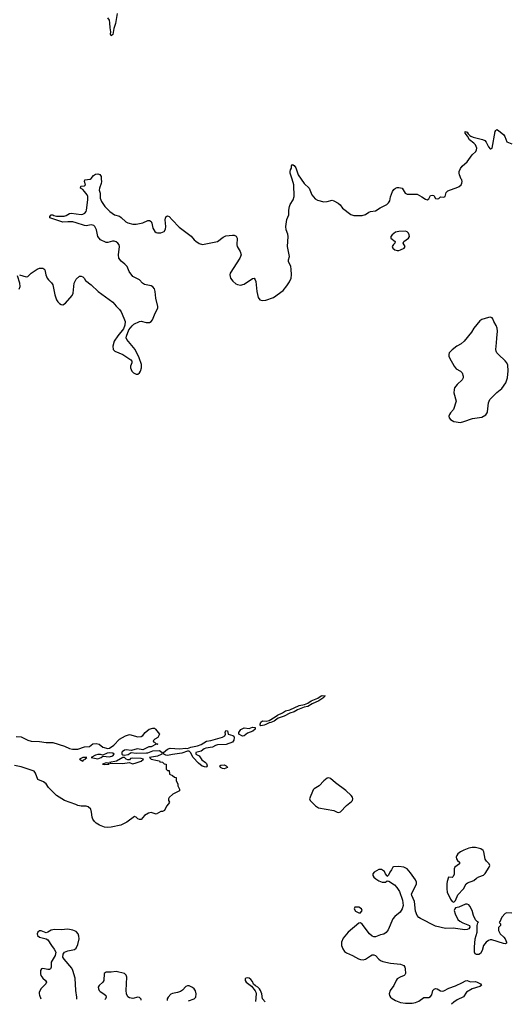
# Model space of a CAD drawing. Header units: inches. Extents: x 1552086 to 1694788, y 812325 to 917226.
# Tile 17 of 109: x 1617131 to 1623007, y 820083 to 831915. Entities that reach past the tile are written whole.
import ezdxf

# ---------------------------------------------------------------- set-up
doc = ezdxf.new("R2010")
doc.units = ezdxf.units.IN
doc.header["$MEASUREMENT"] = 0
for name, color, linetype in [('B6812', 7, 'Continuous'), ('B6813', 7, 'Continuous'), ('B6822', 7, 'Continuous'), ('B6823', 7, 'Continuous')]:
    doc.layers.add(name, color=color, linetype=linetype)

msp = doc.modelspace()

# ---------------------------------------------------------------- linework, layer by layer
at = {"layer": 'B6812', "color": 6}
for points, elevation in [([(1617130, 828850), (1617210, 828824), (1617230, 828827), (1617270, 828870), (1617342, 828918), (1617370, 828929), (1617390, 828931), (1617410, 828928), (1617421, 828921), (1617432, 828910), (1617444, 828850), (1617463, 828810), (1617477, 828790), (1617514, 828754), (1617529, 828729), (1617554, 828610), (1617574, 828550), (1617590, 828525), (1617610, 828506), (1617630, 828493), (1617650, 828490), (1617681, 828510), (1617761, 828599), (1617772, 828628), (1617784, 828750), (1617810, 828798), (1617850, 828831), (1617870, 828831), (1617890, 828825), (1617905, 828810), (1617922, 828782), (1617989, 828729), (1618075, 828650), (1618250, 828520), (1618290, 828471), (1618330, 828434), (1618350, 828404), (1618385, 828330), (1618399, 828290), (1618396, 828244), (1618379, 828201), (1618310, 828116), (1618266, 828050), (1618249, 827990), (1618253, 827953), (1618273, 827933), (1618370, 827891), (1618468, 827828), (1618479, 827810), (1618478, 827790), (1618465, 827750), (1618463, 827730), (1618480, 827690), (1618500, 827670), (1618530, 827655), (1618550, 827656), (1618570, 827670), (1618583, 827690), (1618595, 827730), (1618596, 827770), (1618568, 827850), (1618521, 827950), (1618418, 828070), (1618412, 828090), (1618414, 828110), (1618443, 828190), (1618483, 828237), (1618505, 828255), (1618570, 828288), (1618590, 828291), (1618650, 828275), (1618690, 828277), (1618710, 828287), (1618726, 828310), (1618758, 828390), (1618791, 828449), (1618793, 828467), (1618769, 828569), (1618761, 828650), (1618750, 828680), (1618730, 828706), (1618710, 828718), (1618630, 828731), (1618608, 828748), (1618570, 828790), (1618490, 828830), (1618448, 828890), (1618423, 828950), (1618397, 828977), (1618350, 829014), (1618323, 829050), (1618318, 829090), (1618331, 829190), (1618327, 829210), (1618313, 829230), (1618290, 829247), (1618265, 829255), (1618246, 829254), (1618190, 829237), (1618170, 829236), (1618101, 829270), (1618071, 829310), (1618054, 829390), (1618034, 829430), (1618021, 829441), (1617991, 829451), (1617930, 829439), (1617910, 829440), (1617810, 829475), (1617770, 829484), (1617710, 829486), (1617650, 829481), (1617493, 829533), (1617493, 829550), (1617510, 829571), (1617530, 829569), (1617541, 829561), (1617572, 829552), (1617667, 829553), (1617690, 829561), (1617730, 829585), (1617750, 829589), (1617870, 829574), (1617890, 829577), (1617914, 829590), (1617929, 829610), (1617933, 829627), (1617951, 829750), (1617952, 829790), (1617944, 829810), (1617912, 829852), (1617890, 829875), (1617863, 829890), (1617865, 829910), (1617870, 829914), (1617910, 829919), (1617921, 829930), (1617910, 829970), (1617916, 829990), (1617980, 830000)], 800), ([(1618112, 830000), (1618116, 829970), (1618112, 829948), (1618090, 829890), (1618088, 829868), (1618097, 829830), (1618100, 829770), (1618114, 829730), (1618154, 829670), (1618214, 829610), (1618270, 829571), (1618330, 829552), (1618350, 829539), (1618406, 829486), (1618430, 829474), (1618490, 829459), (1618530, 829456), (1618610, 829474), (1618670, 829501), (1618690, 829500), (1618710, 829490), (1618719, 829470), (1618733, 829410), (1618755, 829370), (1618770, 829357), (1618790, 829352), (1618830, 829353), (1618869, 829371), (1618884, 829396), (1618889, 829430), (1618880, 829510), (1618890, 829545), (1618910, 829558), (1618930, 829550), (1618963, 829510), (1619050, 829421), (1619194, 829314), (1619229, 829269), (1619250, 829252), (1619290, 829224), (1619330, 829214), (1619510, 829248), (1619579, 829301), (1619610, 829317), (1619690, 829326), (1619710, 829325), (1619734, 829314), (1619745, 829290), (1619743, 829210), (1619747, 829190), (1619781, 829130), (1619793, 829090), (1619777, 829050), (1619660, 828870), (1619657, 828850), (1619666, 828810), (1619692, 828772), (1619730, 828742), (1619751, 828731), (1619785, 828725), (1619830, 828738), (1619930, 828806), (1619950, 828808), (1619964, 828790), (1619969, 828770), (1619981, 828650), (1619998, 828578), (1620000, 828575)], 800), ([(1617124, 828676), (1617135, 828710), (1617133, 828750), (1617105, 828835)], 800), ([(1617090, 823299), (1617150, 823298), (1617230, 823255), (1617270, 823245), (1617370, 823242), (1617450, 823230), (1617530, 823227), (1617670, 823185), (1617730, 823158), (1617767, 823147), (1617831, 823149), (1617910, 823178), (1617970, 823182), (1618010, 823214), (1618050, 823218), (1618085, 823210), (1618131, 823171), (1618190, 823155), (1618210, 823160), (1618262, 823198), (1618332, 823270), (1618404, 823310), (1618450, 823326), (1618550, 823297), (1618590, 823301), (1618610, 823311), (1618639, 823350), (1618686, 823390), (1618730, 823402), (1618750, 823401), (1618765, 823390), (1618811, 823330), (1618791, 823289), (1618754, 823270), (1618734, 823250), (1618738, 823238), (1618753, 823233), (1618770, 823214), (1618790, 823214), (1618794, 823210), (1618790, 823206), (1618770, 823208), (1618710, 823178), (1618684, 823176), (1618610, 823141), (1618547, 823153), (1618470, 823134), (1618410, 823141), (1618390, 823136), (1618363, 823117), (1618359, 823110), (1618359, 823090), (1618370, 823080), (1618390, 823076), (1618434, 823086), (1618470, 823107), (1618530, 823101), (1618656, 823104), (1618670, 823105), (1618730, 823128), (1618811, 823131), (1618843, 823110), (1618841, 823090), (1618790, 823064), (1618692, 823050), (1618712, 823030), (1618788, 823012), (1618814, 823010), (1618818, 822998), (1618850, 822994), (1618870, 822974), (1618894, 822970), (1618894, 822910), (1618910, 822894), (1618930, 822894), (1618934, 822850), (1618970, 822834), (1618993, 822813), (1619014, 822810), (1619014, 822770), (1619032, 822732), (1619032, 822710), (1619052, 822670), (1619054, 822650), (1618971, 822609), (1618930, 822566), (1618922, 822550), (1618922, 822530), (1618932, 822510), (1618922, 822490), (1618897, 822463), (1618874, 822410), (1618850, 822398), (1618830, 822398), (1618771, 822369), (1618710, 822386), (1618680, 822380), (1618631, 822350), (1618590, 822304), (1618570, 822305), (1618550, 822313), (1618530, 822333), (1618510, 822339), (1618421, 822270), (1618346, 822234), (1618232, 822210), (1618190, 822206), (1618150, 822210), (1618090, 822234), (1618050, 822260), (1618030, 822279), (1618010, 822308), (1618002, 822330), (1617996, 822390), (1617986, 822426), (1617956, 822456), (1617930, 822465), (1617870, 822465), (1617830, 822470), (1617804, 822484), (1617668, 822530), (1617572, 822590), (1617479, 822690), (1617450, 822734), (1617417, 822757), (1617350, 822785), (1617322, 822862), (1617305, 822885), (1617150, 822938), (1617070, 822954)], 700), ([(1617820, 820144), (1617820, 820170), (1617807, 820250), (1617796, 820396), (1617770, 820488), (1617756, 820516), (1617664, 820624), (1617651, 820650), (1617654, 820686), (1617671, 820709), (1617710, 820727), (1617790, 820740), (1617810, 820757), (1617830, 820803), (1617845, 820870), (1617843, 820903), (1617835, 820930), (1617810, 820958), (1617770, 820975), (1617710, 820985), (1617630, 820976), (1617550, 820981), (1617510, 820972), (1617470, 820948), (1617450, 820941), (1617390, 820966), (1617370, 820967), (1617348, 820950), (1617340, 820930), (1617344, 820910), (1617370, 820889), (1617450, 820870), (1617470, 820858), (1617512, 820790), (1617547, 820747), (1617564, 820710), (1617559, 820670), (1617509, 820591), (1617508, 820530), (1617501, 820510), (1617490, 820502), (1617470, 820501), (1617410, 820513), (1617393, 820507), (1617383, 820490), (1617380, 820450), (1617386, 820430), (1617410, 820397), (1617443, 820370), (1617453, 820350), (1617446, 820330), (1617390, 820271), (1617366, 820230), (1617364, 820210), (1617368, 820192), (1617387, 820150)], 800), ([(1618592, 820134), (1618590, 820145), (1618570, 820165), (1618550, 820170), (1618490, 820152), (1618450, 820159), (1618430, 820171), (1618414, 820210), (1618411, 820250), (1618419, 820410), (1618413, 820433), (1618391, 820451), (1618290, 820476), (1618230, 820468), (1618170, 820470), (1618147, 820453), (1618141, 820370), (1618129, 820350), (1618085, 820310), (1618076, 820290), (1618077, 820270), (1618085, 820250), (1618097, 820237), (1618143, 820210), (1618166, 820190), (1618169, 820170), (1618162, 820150), (1618156, 820140)], 800), ([(1620000, 820284), (1619994, 820290), (1619965, 820305), (1619944, 820324), (1619930, 820355), (1619910, 820382), (1619890, 820395), (1619870, 820400), (1619850, 820397), (1619842, 820390), (1619843, 820370), (1619855, 820350), (1619919, 820299), (1619964, 820244), (1619970, 820230), (1619974, 820210), (1619967, 820115)], 800), ([(1619159, 820126), (1619230, 820148), (1619249, 820170), (1619253, 820210), (1619246, 820246), (1619230, 820270), (1619210, 820286), (1619170, 820303), (1619150, 820304), (1619130, 820295), (1619088, 820253), (1619064, 820236), (1619030, 820223), (1618970, 820214), (1618950, 820203), (1618915, 820170), (1618905, 820150), (1618903, 820130)], 800)]:
    msp.add_lwpolyline(points, dxfattribs=dict(at, elevation=elevation))
at = {"layer": 'B6812', "color": 6, "elevation": 700}
for points in [[(1619370, 822934), (1619326, 822946), (1619280, 822980), (1619216, 823050), (1619186, 823110), (1619170, 823123), (1619150, 823126), (1619080, 823100), (1618970, 823085), (1618910, 823072), (1618890, 823075), (1618864, 823090), (1618861, 823110), (1618910, 823149), (1618940, 823160), (1619053, 823153), (1619130, 823159), (1619150, 823155), (1619187, 823173), (1619271, 823189), (1619314, 823206), (1619377, 823243), (1619430, 823252), (1619570, 823294), (1619597, 823310), (1619605, 823330), (1619602, 823350), (1619608, 823372), (1619630, 823371), (1619639, 823330), (1619693, 823313), (1619704, 823304), (1619709, 823290), (1619705, 823255), (1619688, 823232), (1619615, 823205), (1619510, 823199), (1619487, 823193), (1619449, 823171), (1619370, 823159), (1619349, 823151), (1619315, 823125), (1619249, 823110), (1619249, 823089), (1619288, 823068), (1619321, 823021), (1619367, 822990), (1619377, 822977), (1619386, 822950), (1619382, 822938)], [(1619810, 823305), (1619767, 823330), (1619765, 823350), (1619790, 823385), (1619830, 823405), (1619890, 823398), (1619930, 823412), (1619961, 823410), (1619962, 823390), (1619935, 823365), (1619870, 823341), (1619830, 823308)], [(1618210, 823103), (1618181, 823099), (1618130, 823076), (1618104, 823084), (1618070, 823086), (1618042, 823078), (1617992, 823050), (1618070, 823034), (1618110, 823049), (1618130, 823066), (1618210, 823055), (1618252, 823068), (1618267, 823090), (1618250, 823100)], [(1617938, 823050), (1617890, 823049), (1617851, 823030), (1617890, 823006), (1617901, 823019), (1617921, 823030), (1617922, 823038)], [(1618170, 822984), (1618128, 822970), (1618150, 822964), (1618190, 822967), (1618208, 822970), (1618199, 822979)], [(1618370, 823048), (1618294, 823006), (1618212, 822990), (1618222, 822982), (1618370, 822978), (1618447, 822987), (1618490, 822971), (1618530, 822985), (1618590, 823003), (1618618, 823030), (1618590, 823036), (1618490, 823041), (1618465, 823035), (1618450, 823021), (1618430, 823020), (1618410, 823030), (1618390, 823047)], [(1619590, 822914), (1619570, 822917), (1619544, 822930), (1619539, 822950), (1619550, 822957), (1619590, 822959), (1619612, 822950), (1619634, 822930), (1619630, 822928)]]:
    msp.add_lwpolyline(points, close=True, dxfattribs=at)
at = {"layer": 'B6813', "color": 6, "elevation": 800}
for points in [[(1618303, 831990), (1618284, 831870), (1618263, 831810), (1618250, 831738), (1618230, 831721), (1618223, 831743), (1618225, 831770), (1618217, 831817), (1618216, 831876), (1618210, 831910), (1618190, 831936)], [(1617980, 830000), (1617990, 830005), (1618018, 830042), (1618043, 830057), (1618070, 830062), (1618095, 830055), (1618109, 830029), (1618112, 830000)]]:
    msp.add_lwpolyline(points, dxfattribs=at)
at = {"layer": 'B6822', "color": 6, "elevation": 800}
for points in [[(1620000, 828575), (1620017, 828550), (1620050, 828539), (1620090, 828544), (1620184, 828576), (1620299, 828661), (1620345, 828715), (1620376, 828764), (1620394, 828810), (1620399, 828850), (1620396, 828916), (1620390, 828950), (1620365, 829010), (1620365, 829030), (1620375, 829070), (1620352, 829190), (1620360, 829310), (1620356, 829336), (1620336, 829390), (1620333, 829430), (1620345, 829515), (1620367, 829570), (1620368, 829628), (1620375, 829670), (1620385, 829695), (1620420, 829750), (1620430, 829790), (1620429, 829930), (1620407, 830000)], [(1620514, 830000), (1620550, 829948), (1620610, 829890), (1620642, 829810), (1620683, 829763), (1620710, 829747), (1620790, 829728), (1620830, 829729), (1620890, 829745), (1620910, 829739), (1620960, 829710), (1620983, 829690), (1621014, 829650), (1621114, 829574), (1621150, 829562), (1621250, 829561), (1621290, 829574), (1621330, 829602), (1621350, 829610), (1621410, 829620), (1621464, 829656), (1621544, 829696), (1621565, 829715), (1621580, 829740), (1621590, 829786), (1621615, 829850), (1621630, 829873), (1621649, 829890), (1621670, 829897), (1621690, 829898), (1621730, 829890), (1621768, 829830), (1621790, 829819), (1621910, 829817), (1621967, 829787), (1622010, 829757), (1622030, 829750), (1622050, 829762), (1622070, 829802), (1622090, 829808), (1622110, 829802), (1622130, 829768), (1622150, 829763), (1622170, 829768), (1622190, 829787), (1622230, 829782), (1622249, 829790), (1622261, 829839), (1622281, 829859), (1622399, 829901), (1622417, 829910), (1622439, 829930), (1622448, 829950), (1622450, 829970), (1622446, 829990), (1622441, 830000)], [(1623050, 821179), (1622990, 821180), (1622970, 821172), (1622928, 821130), (1622905, 821075), (1622898, 821070), (1622901, 821061), (1622914, 821050), (1622914, 821030), (1622890, 821004), (1622889, 820970), (1622910, 820930), (1622954, 820890), (1622970, 820870), (1622986, 820830), (1622983, 820817), (1622971, 820809), (1622948, 820812), (1622810, 820857), (1622790, 820857), (1622770, 820850), (1622741, 820830), (1622708, 820790), (1622691, 820729), (1622670, 820695), (1622650, 820682), (1622622, 820682), (1622609, 820689), (1622598, 820710), (1622598, 820770), (1622609, 820871), (1622630, 820950), (1622631, 821028), (1622640, 821060), (1622649, 821070), (1622630, 821076), (1622610, 821096), (1622588, 821150), (1622573, 821210), (1622543, 821263), (1622530, 821278), (1622510, 821286), (1622490, 821285), (1622411, 821249), (1622370, 821240), (1622362, 821230), (1622357, 821210), (1622366, 821170), (1622401, 821101), (1622422, 821082), (1622460, 821060), (1622538, 821030), (1622545, 821010), (1622532, 820988), (1622510, 820980), (1622482, 820978), (1622344, 820996), (1622250, 820993), (1622130, 821023), (1621950, 821115), (1621930, 821127), (1621910, 821150), (1621890, 821203), (1621877, 821317), (1621845, 821390), (1621843, 821410), (1621895, 821510), (1621902, 821530), (1621903, 821550), (1621890, 821579), (1621830, 821664), (1621790, 821710), (1621750, 821732), (1621690, 821739), (1621626, 821734), (1621616, 821730), (1621601, 821699), (1621581, 821670), (1621566, 821634), (1621550, 821618), (1621547, 821630), (1621530, 821649), (1621517, 821677), (1621495, 821695), (1621481, 821701), (1621450, 821704), (1621392, 821670), (1621376, 821650), (1621376, 821630), (1621389, 821610), (1621413, 821590), (1621450, 821567), (1621490, 821552), (1621529, 821551), (1621550, 821565), (1621570, 821564), (1621638, 821518), (1621667, 821487), (1621697, 821437), (1621736, 821336), (1621742, 821270), (1621732, 821230), (1621706, 821190), (1621643, 821137), (1621619, 821110), (1621561, 820979), (1621536, 820944), (1621510, 820924), (1621470, 820917), (1621410, 820895), (1621390, 820893), (1621370, 820900), (1621338, 820930), (1621250, 821047), (1621230, 821061), (1621210, 821056), (1621080, 820950), (1621021, 820879), (1620999, 820830), (1621002, 820790), (1621016, 820750), (1621038, 820718), (1621060, 820700), (1621131, 820671), (1621205, 820630), (1621230, 820621), (1621261, 820619), (1621290, 820624), (1621350, 820667), (1621370, 820676), (1621390, 820677), (1621410, 820668), (1621450, 820625), (1621470, 820610), (1621498, 820598), (1621590, 820579), (1621710, 820567), (1621749, 820549), (1621763, 820530), (1621768, 820510), (1621769, 820451), (1621764, 820436), (1621753, 820427), (1621706, 820410), (1621671, 820390), (1621656, 820370), (1621630, 820310), (1621586, 820250), (1621574, 820210), (1621578, 820190), (1621589, 820170), (1621610, 820152), (1621650, 820130), (1621710, 820106), (1621770, 820098), (1621850, 820097), (1621890, 820103), (1621930, 820119), (1621990, 820164), (1622050, 820165), (1622070, 820175), (1622085, 820195), (1622100, 820250), (1622114, 820266), (1622130, 820272), (1622150, 820269), (1622190, 820246), (1622210, 820241), (1622230, 820244), (1622290, 820277), (1622370, 820304), (1622456, 820344), (1622490, 820365), (1622510, 820369), (1622550, 820352), (1622610, 820355), (1622630, 820350), (1622671, 820330), (1622685, 820310), (1622664, 820296), (1622571, 820270), (1622502, 820230), (1622468, 820172), (1622390, 820137), (1622350, 820110), (1622322, 820083)], [(1620083, 820113), (1620049, 820150), (1620042, 820210), (1620027, 820250), (1620015, 820270), (1620000, 820284)]]:
    msp.add_lwpolyline(points, dxfattribs=at)
at = {"layer": 'B6822', "color": 6}
for points, elevation in [([(1621770, 829374), (1621690, 829370), (1621650, 829360), (1621609, 829330), (1621592, 829310), (1621592, 829290), (1621647, 829250), (1621642, 829230), (1621625, 829215), (1621610, 829190), (1621616, 829170), (1621643, 829150), (1621670, 829140), (1621690, 829142), (1621710, 829149), (1621756, 829170), (1621767, 829190), (1621743, 829230), (1621749, 829250), (1621806, 829290), (1621817, 829310), (1621815, 829330), (1621806, 829350), (1621790, 829367)], 800), ([(1622790, 828339), (1622770, 828337), (1622690, 828311), (1622664, 828296), (1622591, 828210), (1622562, 828158), (1622475, 828050), (1622440, 828020), (1622389, 827990), (1622330, 827948), (1622296, 827910), (1622290, 827890), (1622290, 827870), (1622298, 827850), (1622355, 827750), (1622381, 827721), (1622431, 827690), (1622450, 827670), (1622464, 827630), (1622464, 827610), (1622453, 827587), (1622391, 827530), (1622361, 827490), (1622354, 827470), (1622351, 827430), (1622379, 827330), (1622349, 827231), (1622310, 827189), (1622298, 827170), (1622293, 827150), (1622296, 827130), (1622310, 827111), (1622350, 827085), (1622430, 827076), (1622470, 827087), (1622577, 827123), (1622690, 827140), (1622735, 827165), (1622752, 827190), (1622756, 827204), (1622768, 827310), (1622785, 827350), (1622870, 827433), (1622930, 827483), (1622975, 827550), (1622996, 827610), (1623006, 827694), (1623002, 827762), (1622990, 827790), (1622970, 827816), (1622887, 827890), (1622869, 827910), (1622860, 827930), (1622855, 827950), (1622866, 828030), (1622867, 828087), (1622875, 828170), (1622871, 828210), (1622861, 828241), (1622831, 828290), (1622819, 828319), (1622811, 828331)], 800), ([(1620031, 823431), (1620022, 823442), (1620021, 823450), (1620030, 823472), (1620050, 823488), (1620093, 823487), (1620130, 823495), (1620204, 823536), (1620230, 823558), (1620290, 823584), (1620329, 823611), (1620378, 823622), (1620490, 823675), (1620556, 823684), (1620597, 823703), (1620635, 823730), (1620717, 823763), (1620755, 823790), (1620770, 823795), (1620806, 823790), (1620796, 823784), (1620790, 823770), (1620729, 823730), (1620648, 823692), (1620597, 823663), (1620550, 823652), (1620470, 823621), (1620430, 823598), (1620378, 823582), (1620310, 823546), (1620239, 823521), (1620190, 823485), (1620150, 823468), (1620130, 823466), (1620090, 823445), (1620070, 823436)], 700), ([(1620850, 822804), (1620830, 822800), (1620790, 822769), (1620732, 822708), (1620670, 822673), (1620659, 822661), (1620617, 822550), (1620622, 822530), (1620686, 822466), (1620723, 822443), (1620910, 822412), (1620950, 822390), (1620970, 822386), (1620990, 822396), (1621062, 822470), (1621122, 822518), (1621134, 822530), (1621138, 822550), (1621131, 822570), (1621117, 822590), (1621052, 822652), (1620930, 822744), (1620870, 822795)], 800), ([(1622570, 821967), (1622530, 821958), (1622470, 821936), (1622430, 821914), (1622400, 821890), (1622386, 821870), (1622380, 821850), (1622383, 821830), (1622397, 821810), (1622419, 821790), (1622418, 821770), (1622365, 821730), (1622357, 821710), (1622354, 821646), (1622342, 821618), (1622330, 821607), (1622289, 821611), (1622270, 821560), (1622267, 821530), (1622266, 821470), (1622273, 821430), (1622310, 821348), (1622330, 821318), (1622350, 821311), (1622370, 821332), (1622400, 821400), (1622469, 821470), (1622499, 821530), (1622517, 821543), (1622590, 821569), (1622622, 821598), (1622650, 821615), (1622710, 821636), (1622730, 821653), (1622778, 821730), (1622784, 821750), (1622778, 821770), (1622743, 821803), (1622728, 821828), (1622714, 821914), (1622704, 821930), (1622676, 821950), (1622610, 821967)], 800), ([(1621210, 821251), (1621162, 821250), (1621152, 821230), (1621170, 821203), (1621210, 821183), (1621230, 821183), (1621250, 821210), (1621240, 821230)], 800)]:
    msp.add_lwpolyline(points, close=True, dxfattribs=dict(at, elevation=elevation))
at = {"layer": 'B6823', "color": 6, "elevation": 800}
for points in [[(1622441, 830000), (1622418, 830050), (1622414, 830070), (1622417, 830090), (1622430, 830125), (1622450, 830155), (1622512, 830208), (1622570, 830291), (1622616, 830330), (1622624, 830350), (1622627, 830373), (1622612, 830410), (1622592, 830432), (1622541, 830470), (1622516, 830516), (1622486, 830550), (1622488, 830572), (1622510, 830563), (1622522, 830542), (1622542, 830522), (1622556, 830516), (1622584, 830504), (1622696, 830476), (1622723, 830463), (1622742, 830442), (1622770, 830388), (1622790, 830365), (1622795, 830365), (1622812, 830370), (1622850, 830572), (1622856, 830584), (1622870, 830595), (1622890, 830584), (1622953, 830530), (1622965, 830510), (1622990, 830447), (1623050, 830422)], [(1620407, 830000), (1620385, 830070), (1620383, 830090), (1620388, 830110), (1620400, 830130), (1620401, 830159), (1620410, 830174), (1620430, 830161), (1620450, 830134), (1620480, 830050), (1620514, 830000)]]:
    msp.add_lwpolyline(points, dxfattribs=at)

doc.saveas('drawing.dxf')
